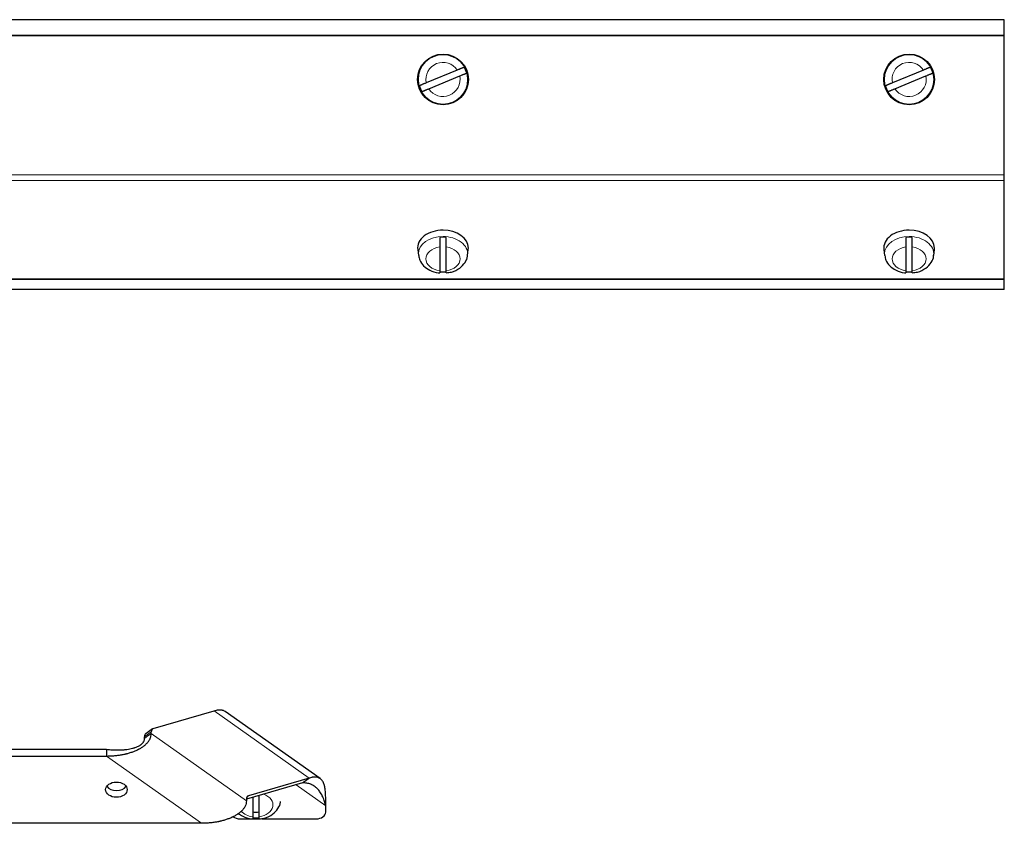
# Model space of a CAD drawing. Header units: millimetres. Extents: x 0 to 29700, y -16 to 21000.
# Tile 54 of 256: x 7624 to 7935, y 9200 to 9453. Entities that reach past the tile are written whole.
import ezdxf

# ---------------------------------------------------------------- set-up
doc = ezdxf.new("R2010")
doc.units = ezdxf.units.MM
doc.layers.add('1', color=7, linetype='Continuous', true_color=0xffffff)

msp = doc.modelspace()

# ---------------------------------------------------------------- linework, layer by layer
at = {"layer": '1', "color": 2, "linetype": 'Continuous', "lineweight": 25}
for p, q in [((7934.513, 9452.942), (7284.513, 9452.942)), ((7934.513, 9448.07), (7934.513, 9452.942)), ((7934.513, 9447.852), (7934.513, 9448.07)), ((7934.513, 9403.997), (7934.513, 9447.852)), ((7762.018, 9437.056), (7752.245, 9433.018)), ((7909.018, 9437.056), (7899.245, 9433.018)), ((7753.009, 9431.17), (7762.782, 9435.208)), ((7900.009, 9431.17), (7909.782, 9435.208)), ((7934.505, 9410.21), (7934.528, 9410.21)), ((7934.505, 9409.857), (7934.528, 9409.857)), ((7934.528, 9403.071), (7934.505, 9403.071)), ((7934.513, 9402.229), (7934.513, 9403.997)), ((7934.528, 9399.604), (7934.505, 9399.604)), ((7934.513, 9371.219), (7934.513, 9402.229)), ((7934.505, 9399.25), (7934.528, 9399.25)), ((7934.528, 9399.25), (7934.505, 9399.25)), ((7934.505, 9398.896), (7934.528, 9398.896)), ((7756.513, 9381.278), (7756.513, 9373.801)), ((7758.513, 9373.801), (7758.513, 9381.278)), ((7765.483, 9380.439), (7765.513, 9380.934)), ((7903.513, 9381.278), (7903.513, 9373.801)), ((7905.513, 9373.801), (7905.513, 9381.278)), ((7912.483, 9380.439), (7912.513, 9380.934)), ((7749.544, 9380.439), (7749.771, 9378.608)), ((7765.255, 9378.608), (7765.483, 9380.439)), ((7896.544, 9380.439), (7896.771, 9378.608)), ((7912.255, 9378.608), (7912.483, 9380.439)), ((7934.513, 9371.071), (7934.513, 9371.219)), ((7934.513, 9367.928), (7934.513, 9371.071)), ((7934.513, 9367.928), (7284.513, 9367.928)), ((7666.135, 9229.448), (7685.328, 9235.069)), ((7718.767, 9213.671), (7688.772, 9234.881)), ((7665.903, 9229.336), (7663.781, 9227.836)), ((7663.392, 9226.367), (7663.392, 9226.887)), ((7665.513, 9227.867), (7665.513, 9228.387)), ((7567.655, 9222.917), (7651.371, 9222.917)), ((7567.655, 9220.796), (7651.371, 9220.796)), ((7715.328, 9213.856), (7696.135, 9208.234)), ((7713.206, 9212.356), (7695.513, 9207.174)), ((7695.513, 9207.174), (7695.513, 9206.653)), ((7697.513, 9207.759), (7697.513, 9201.642)), ((7699.513, 9201.642), (7699.513, 9208.345)), ((7720.513, 9203.118), (7720.513, 9205.139)), ((7693.513, 9200.997), (7697.275, 9200.997)), ((7697.513, 9200.997), (7699.513, 9200.997)), ((7700.33, 9200.997), (7717.513, 9200.997)), ((7681.371, 9199.582), (7537.655, 9199.582))]:
    msp.add_line(p, q, dxfattribs=at)
at = {"layer": '1', "color": 4, "linetype": 'Continuous', "lineweight": 13}
for p, q in [((7934.513, 9448.07), (7284.513, 9448.07)), ((7934.513, 9447.852), (7284.513, 9447.852)), ((7934.513, 9403.997), (7284.513, 9403.997)), ((7934.528, 9402.981), (7934.505, 9402.981)), ((7934.513, 9402.229), (7284.513, 9402.229)), ((7934.513, 9371.219), (7284.513, 9371.219)), ((7934.513, 9371.071), (7284.513, 9371.071)), ((7715.328, 9213.856), (7685.328, 9235.069)), ((7665.513, 9228.387), (7663.392, 9226.887)), ((7665.513, 9227.867), (7695.513, 9206.653)), ((7681.371, 9199.582), (7651.371, 9220.796)), ((7711.156, 9211.756), (7720.513, 9205.139)), ((7696.135, 9208.234), (7695.72, 9207.941))]:
    msp.add_line(p, q, dxfattribs=at)
at = {"layer": '1', "color": 2, "linetype": 'Continuous', "lineweight": 25}
for centre in [(7757.513, 9434.113), (7904.513, 9434.113)]:
    msp.add_circle(centre, 8, dxfattribs=at)
at = {"layer": '1', "color": 4, "linetype": 'Continuous', "lineweight": 13}
for centre in [(7757.513, 9434.113), (7904.513, 9434.113)]:
    msp.add_circle(centre, 7.772, dxfattribs=at)
for centre, start, end in [((7757.513, 9434.113), 33.15862, 191.73794), ((7904.513, 9434.113), 33.15862, 191.73794), ((7757.513, 9434.113), 213.15862, 11.73794), ((7904.513, 9434.113), 213.15862, 11.73794)]:
    msp.add_arc(centre, 5.381, start, end, dxfattribs=at)
at = {"layer": '1', "color": 2, "linetype": 'Continuous', "lineweight": 25}
for centre, start, end in [((7757.513, 9434.113), 15.01357, 29.88299), ((7904.513, 9434.113), 15.01357, 29.88299), ((7757.513, 9434.113), 195.01357, 209.88299), ((7904.513, 9434.113), 195.01357, 209.88299)]:
    msp.add_arc(centre, 7.728, start, end, dxfattribs=at)
for centre, major_axis, ratio, start_param, end_param in [((7757.513, 9380.934), (8, 0), 0.7071068, 1.5707963, 3.2292627), ((7757.513, 9378.883), (-7.728, 0), 0.7071068, 4.5826289, 4.8421491), ((7757.513, 9380.934), (8, 0), 0.7071068, 0, 1.5707963), ((7904.513, 9380.934), (8, 0), 0.7071068, 1.5707963, 3.2292627), ((7904.513, 9378.883), (-7.728, 0), 0.7071068, 4.5826289, 4.8421491), ((7904.513, 9380.934), (8, 0), 0.7071068, 0, 1.5707963), ((7757.513, 9378.883), (-7.728, 0), 0.7071068, 1.4410362, 1.7005564), ((7904.513, 9378.883), (-7.728, 0), 0.7071068, 1.4410362, 1.7005564), ((7667.635, 9226.887), (-1.732, 2.449), 0.5, 6.1132668, 6.898665), ((7665.513, 9225.387), (1.732, -2.449), 0.5, 3.1416024, 3.7570724), ((7654.513, 9212.31), (-3.4, 0), 0.7071068, 0.4570036, 2.6846873), ((7697.635, 9205.674), (1.732, -2.449), 0.5, 2.9716742, 3.7570724), ((7693.513, 9203.118), (3, 0), 0.7071068, 3.9029625, 4.712389), ((7698.513, 9206.653), (5, 0), 0.7071068, 4.5109344, 4.9137454), ((7698.513, 9206.724), (-7.728, 0), 0.7071068, 1.4410362, 1.7005564), ((7717.513, 9203.118), (3, 0), 0.7071068, 4.712389, 6.2831853)]:
    msp.add_ellipse(centre, major_axis=major_axis, ratio=ratio, start_param=start_param, end_param=end_param, dxfattribs=at)
at = {"layer": '1', "color": 4, "linetype": 'Continuous', "lineweight": 13}
for centre, major_axis, start_param, end_param in [((7757.513, 9379.089), (-7.772, 0), 4.712389, 6.2831853), ((7757.513, 9379.089), (-7.772, 0), 3.0606966, 4.712389), ((7904.513, 9379.089), (-7.772, 0), 4.712389, 6.2831853), ((7904.513, 9379.089), (-7.772, 0), 3.0606966, 4.712389), ((7757.513, 9377.54), (5.381, 0), 1.757727, 4.5254583), ((7757.513, 9377.54), (5.381, 0), 4.8993196, 7.667051), ((7904.513, 9377.54), (5.381, 0), 1.757727, 4.5254583), ((7904.513, 9377.54), (5.381, 0), 4.8993196, 7.667051), ((7757.513, 9379.089), (-7.772, 0), 0, 0.097193), ((7904.513, 9379.089), (-7.772, 0), 0, 0.097193), ((7698.513, 9205.381), (5.381, 0), 4.8993196, 7.3818017), ((7698.513, 9205.381), (5.381, 0), 3.6824679, 4.5254583)]:
    msp.add_ellipse(centre, major_axis=major_axis, ratio=0.7071068, start_param=start_param, end_param=end_param, dxfattribs=at)
at = {"layer": '1', "color": 2, "linetype": 'Continuous', "lineweight": 25}
msp.add_ellipse((7654.513, 9210.189), major_axis=(-3.4, 0), ratio=0.7071068, dxfattribs=at)
for points, knots in [([(7764.214, 9437.963), (7764.187, 9437.952), (7764.15, 9437.937), (7764.079, 9437.908), (7764.053, 9437.897), (7764.01, 9437.879), (7763.995, 9437.873), (7763.964, 9437.86), (7763.947, 9437.853), (7763.863, 9437.818), (7763.787, 9437.787), (7763.661, 9437.735), (7763.617, 9437.717), (7763.548, 9437.688), (7763.525, 9437.679), (7763.476, 9437.659), (7763.452, 9437.649), (7763.327, 9437.597), (7763.222, 9437.553), (7763.056, 9437.485), (7762.999, 9437.461), (7762.912, 9437.426), (7762.883, 9437.413), (7762.823, 9437.389), (7762.793, 9437.377), (7762.643, 9437.314), (7762.52, 9437.264), (7762.272, 9437.161), (7762.146, 9437.109), (7762.018, 9437.056)], [0, 0, 0, 0, 0.125, 0.125, 0.1875, 0.1875, 0.21875, 0.21875, 0.25, 0.25, 0.375, 0.375, 0.4375, 0.4375, 0.46875, 0.46875, 0.5, 0.5, 0.625, 0.625, 0.6875, 0.6875, 0.71875, 0.71875, 0.75, 0.75, 0.875, 0.875, 1, 1, 1, 1]), ([(7911.214, 9437.963), (7911.187, 9437.952), (7911.15, 9437.937), (7911.079, 9437.908), (7911.053, 9437.897), (7911.01, 9437.879), (7910.995, 9437.873), (7910.964, 9437.86), (7910.947, 9437.853), (7910.863, 9437.818), (7910.787, 9437.787), (7910.661, 9437.735), (7910.617, 9437.717), (7910.548, 9437.688), (7910.525, 9437.679), (7910.476, 9437.659), (7910.452, 9437.649), (7910.327, 9437.597), (7910.222, 9437.553), (7910.056, 9437.485), (7909.999, 9437.461), (7909.912, 9437.426), (7909.883, 9437.413), (7909.823, 9437.389), (7909.793, 9437.377), (7909.643, 9437.314), (7909.52, 9437.264), (7909.272, 9437.161), (7909.146, 9437.109), (7909.018, 9437.056)], [0, 0, 0, 0, 0.125, 0.125, 0.1875, 0.1875, 0.21875, 0.21875, 0.25, 0.25, 0.375, 0.375, 0.4375, 0.4375, 0.46875, 0.46875, 0.5, 0.5, 0.625, 0.625, 0.6875, 0.6875, 0.71875, 0.71875, 0.75, 0.75, 0.875, 0.875, 1, 1, 1, 1]), ([(7762.782, 9435.208), (7762.91, 9435.261), (7763.036, 9435.313), (7763.284, 9435.415), (7763.407, 9435.466), (7763.588, 9435.541), (7763.648, 9435.565), (7763.763, 9435.613), (7763.82, 9435.637), (7763.986, 9435.705), (7764.091, 9435.749), (7764.216, 9435.8), (7764.241, 9435.81), (7764.289, 9435.83), (7764.359, 9435.859), (7764.425, 9435.887), (7764.551, 9435.939), (7764.627, 9435.97), (7764.711, 9436.005), (7764.727, 9436.012), (7764.759, 9436.024), (7764.774, 9436.031), (7764.817, 9436.048), (7764.843, 9436.059), (7764.914, 9436.088), (7764.951, 9436.104), (7764.978, 9436.115)], [0, 0, 0, 0, 0.125, 0.125, 0.25, 0.25, 0.3125, 0.3125, 0.375, 0.375, 0.5, 0.5, 0.53125, 0.53125, 0.5625, 0.625, 0.625, 0.75, 0.75, 0.78125, 0.78125, 0.8125, 0.8125, 0.875, 0.875, 1, 1, 1, 1]), ([(7909.782, 9435.208), (7909.91, 9435.261), (7910.036, 9435.313), (7910.284, 9435.415), (7910.407, 9435.466), (7910.588, 9435.541), (7910.648, 9435.565), (7910.763, 9435.613), (7910.82, 9435.637), (7910.986, 9435.705), (7911.091, 9435.749), (7911.216, 9435.8), (7911.241, 9435.81), (7911.289, 9435.83), (7911.359, 9435.859), (7911.425, 9435.887), (7911.551, 9435.939), (7911.627, 9435.97), (7911.711, 9436.005), (7911.727, 9436.012), (7911.759, 9436.024), (7911.774, 9436.031), (7911.817, 9436.048), (7911.843, 9436.059), (7911.914, 9436.088), (7911.951, 9436.104), (7911.978, 9436.115)], [0, 0, 0, 0, 0.125, 0.125, 0.25, 0.25, 0.3125, 0.3125, 0.375, 0.375, 0.5, 0.5, 0.53125, 0.53125, 0.5625, 0.625, 0.625, 0.75, 0.75, 0.78125, 0.78125, 0.8125, 0.8125, 0.875, 0.875, 1, 1, 1, 1]), ([(7752.245, 9433.018), (7752.117, 9432.966), (7751.991, 9432.913), (7751.742, 9432.811), (7751.62, 9432.76), (7751.438, 9432.685), (7751.379, 9432.661), (7751.263, 9432.613), (7751.207, 9432.589), (7751.041, 9432.521), (7750.936, 9432.477), (7750.811, 9432.426), (7750.786, 9432.416), (7750.738, 9432.396), (7750.668, 9432.367), (7750.602, 9432.339), (7750.476, 9432.287), (7750.4, 9432.256), (7750.316, 9432.221), (7750.299, 9432.215), (7750.268, 9432.202), (7750.253, 9432.195), (7750.21, 9432.178), (7750.184, 9432.167), (7750.113, 9432.138), (7750.076, 9432.122), (7750.049, 9432.111)], [0, 0, 0, 0, 0.125, 0.125, 0.25, 0.25, 0.3125, 0.3125, 0.375, 0.375, 0.5, 0.5, 0.53125, 0.53125, 0.5625, 0.625, 0.625, 0.75, 0.75, 0.78125, 0.78125, 0.8125, 0.8125, 0.875, 0.875, 1, 1, 1, 1]), ([(7750.813, 9430.263), (7750.84, 9430.274), (7750.877, 9430.289), (7750.948, 9430.318), (7750.974, 9430.329), (7751.017, 9430.347), (7751.032, 9430.353), (7751.063, 9430.366), (7751.079, 9430.373), (7751.164, 9430.408), (7751.24, 9430.439), (7751.366, 9430.491), (7751.41, 9430.509), (7751.479, 9430.538), (7751.502, 9430.547), (7751.55, 9430.567), (7751.575, 9430.578), (7751.7, 9430.629), (7751.805, 9430.673), (7751.971, 9430.741), (7752.028, 9430.765), (7752.115, 9430.801), (7752.144, 9430.813), (7752.203, 9430.837), (7752.233, 9430.85), (7752.384, 9430.912), (7752.506, 9430.962), (7752.755, 9431.065), (7752.881, 9431.117), (7753.009, 9431.17)], [0, 0, 0, 0, 0.125, 0.125, 0.1875, 0.1875, 0.21875, 0.21875, 0.25, 0.25, 0.375, 0.375, 0.4375, 0.4375, 0.46875, 0.46875, 0.5, 0.5, 0.625, 0.625, 0.6875, 0.6875, 0.71875, 0.71875, 0.75, 0.75, 0.875, 0.875, 1, 1, 1, 1]), ([(7899.245, 9433.018), (7899.117, 9432.966), (7898.991, 9432.913), (7898.742, 9432.811), (7898.62, 9432.76), (7898.438, 9432.685), (7898.379, 9432.661), (7898.263, 9432.613), (7898.207, 9432.589), (7898.041, 9432.521), (7897.936, 9432.477), (7897.811, 9432.426), (7897.786, 9432.416), (7897.738, 9432.396), (7897.668, 9432.367), (7897.602, 9432.339), (7897.476, 9432.287), (7897.4, 9432.256), (7897.316, 9432.221), (7897.299, 9432.215), (7897.268, 9432.202), (7897.253, 9432.195), (7897.21, 9432.178), (7897.184, 9432.167), (7897.113, 9432.138), (7897.076, 9432.122), (7897.049, 9432.111)], [0, 0, 0, 0, 0.125, 0.125, 0.25, 0.25, 0.3125, 0.3125, 0.375, 0.375, 0.5, 0.5, 0.53125, 0.53125, 0.5625, 0.625, 0.625, 0.75, 0.75, 0.78125, 0.78125, 0.8125, 0.8125, 0.875, 0.875, 1, 1, 1, 1]), ([(7897.813, 9430.263), (7897.84, 9430.274), (7897.877, 9430.289), (7897.948, 9430.318), (7897.974, 9430.329), (7898.017, 9430.347), (7898.032, 9430.353), (7898.063, 9430.366), (7898.079, 9430.373), (7898.164, 9430.408), (7898.24, 9430.439), (7898.366, 9430.491), (7898.41, 9430.509), (7898.479, 9430.538), (7898.502, 9430.547), (7898.55, 9430.567), (7898.575, 9430.578), (7898.7, 9430.629), (7898.805, 9430.673), (7898.971, 9430.741), (7899.028, 9430.765), (7899.115, 9430.801), (7899.144, 9430.813), (7899.203, 9430.837), (7899.233, 9430.85), (7899.384, 9430.912), (7899.506, 9430.962), (7899.755, 9431.065), (7899.881, 9431.117), (7900.009, 9431.17)], [0, 0, 0, 0, 0.125, 0.125, 0.1875, 0.1875, 0.21875, 0.21875, 0.25, 0.25, 0.375, 0.375, 0.4375, 0.4375, 0.46875, 0.46875, 0.5, 0.5, 0.625, 0.625, 0.6875, 0.6875, 0.71875, 0.71875, 0.75, 0.75, 0.875, 0.875, 1, 1, 1, 1]), ([(7756.513, 9384.302), (7756.513, 9384.186), (7756.513, 9384.065), (7756.513, 9383.876), (7756.513, 9383.812), (7756.513, 9383.714), (7756.513, 9383.682), (7756.513, 9383.615), (7756.513, 9383.582), (7756.513, 9383.413), (7756.513, 9383.278), (7756.513, 9383.074), (7756.513, 9383.005), (7756.513, 9382.902), (7756.513, 9382.868), (7756.513, 9382.799), (7756.513, 9382.765), (7756.513, 9382.593), (7756.513, 9382.459), (7756.513, 9382.263), (7756.513, 9382.198), (7756.513, 9382.102), (7756.513, 9382.07), (7756.513, 9382.007), (7756.513, 9381.975), (7756.513, 9381.82), (7756.513, 9381.703), (7756.513, 9381.481), (7756.513, 9381.376), (7756.513, 9381.278)], [0, 0, 0, 0, 0.125, 0.125, 0.1875, 0.1875, 0.21875, 0.21875, 0.25, 0.25, 0.375, 0.375, 0.4375, 0.4375, 0.46875, 0.46875, 0.5, 0.5, 0.625, 0.625, 0.6875, 0.6875, 0.71875, 0.71875, 0.75, 0.75, 0.875, 0.875, 1, 1, 1, 1]), ([(7758.513, 9381.278), (7758.513, 9381.376), (7758.513, 9381.481), (7758.513, 9381.703), (7758.513, 9381.821), (7758.513, 9382.007), (7758.513, 9382.071), (7758.513, 9382.198), (7758.513, 9382.263), (7758.513, 9382.46), (7758.513, 9382.594), (7758.513, 9382.765), (7758.513, 9382.8), (7758.513, 9382.869), (7758.513, 9382.903), (7758.513, 9383.005), (7758.513, 9383.074), (7758.513, 9383.278), (7758.513, 9383.414), (7758.513, 9383.582), (7758.513, 9383.615), (7758.513, 9383.682), (7758.513, 9383.715), (7758.513, 9383.812), (7758.513, 9383.876), (7758.513, 9384.065), (7758.513, 9384.186), (7758.513, 9384.302)], [0, 0, 0, 0, 0.125, 0.125, 0.25, 0.25, 0.3125, 0.3125, 0.375, 0.375, 0.5, 0.5, 0.53125, 0.53125, 0.5625, 0.5625, 0.625, 0.625, 0.75, 0.75, 0.78125, 0.78125, 0.8125, 0.8125, 0.875, 0.875, 1, 1, 1, 1]), ([(7903.513, 9384.302), (7903.513, 9384.186), (7903.513, 9384.065), (7903.513, 9383.876), (7903.513, 9383.812), (7903.513, 9383.714), (7903.513, 9383.682), (7903.513, 9383.615), (7903.513, 9383.582), (7903.513, 9383.413), (7903.513, 9383.278), (7903.513, 9383.074), (7903.513, 9383.005), (7903.513, 9382.902), (7903.513, 9382.868), (7903.513, 9382.799), (7903.513, 9382.765), (7903.513, 9382.593), (7903.513, 9382.459), (7903.513, 9382.263), (7903.513, 9382.198), (7903.513, 9382.102), (7903.513, 9382.07), (7903.513, 9382.007), (7903.513, 9381.975), (7903.513, 9381.82), (7903.513, 9381.703), (7903.513, 9381.481), (7903.513, 9381.376), (7903.513, 9381.278)], [0, 0, 0, 0, 0.125, 0.125, 0.1875, 0.1875, 0.21875, 0.21875, 0.25, 0.25, 0.375, 0.375, 0.4375, 0.4375, 0.46875, 0.46875, 0.5, 0.5, 0.625, 0.625, 0.6875, 0.6875, 0.71875, 0.71875, 0.75, 0.75, 0.875, 0.875, 1, 1, 1, 1]), ([(7905.513, 9381.278), (7905.513, 9381.376), (7905.513, 9381.481), (7905.513, 9381.703), (7905.513, 9381.821), (7905.513, 9382.007), (7905.513, 9382.071), (7905.513, 9382.198), (7905.513, 9382.263), (7905.513, 9382.46), (7905.513, 9382.594), (7905.513, 9382.765), (7905.513, 9382.8), (7905.513, 9382.869), (7905.513, 9382.903), (7905.513, 9383.005), (7905.513, 9383.074), (7905.513, 9383.278), (7905.513, 9383.414), (7905.513, 9383.582), (7905.513, 9383.615), (7905.513, 9383.682), (7905.513, 9383.715), (7905.513, 9383.812), (7905.513, 9383.876), (7905.513, 9384.065), (7905.513, 9384.186), (7905.513, 9384.302)], [0, 0, 0, 0, 0.125, 0.125, 0.25, 0.25, 0.3125, 0.3125, 0.375, 0.375, 0.5, 0.5, 0.53125, 0.53125, 0.5625, 0.5625, 0.625, 0.625, 0.75, 0.75, 0.78125, 0.78125, 0.8125, 0.8125, 0.875, 0.875, 1, 1, 1, 1]), ([(7749.887, 9378.554), (7749.911, 9378.054), (7750.139, 9376.891), (7751.359, 9375.227), (7753.367, 9373.828), (7755.251, 9373.193), (7756.352, 9373.113), (7756.513, 9373.107)], [0, 0, 0, 0, 0.1642745, 0.4063163, 0.6661808, 0.9518054, 1, 1, 1, 1]), ([(7758.505, 9373.166), (7759.073, 9373.186), (7760.615, 9373.387), (7762.826, 9374.467), (7764.49, 9376.27), (7765.28, 9377.791), (7765.222, 9378.583), (7765.213, 9378.664)], [0, 0, 0, 0, 0.1642758, 0.4681905, 0.7323979, 0.9729604, 1, 1, 1, 1]), ([(7896.887, 9378.554), (7896.911, 9378.054), (7897.139, 9376.891), (7898.359, 9375.227), (7900.367, 9373.828), (7902.251, 9373.193), (7903.352, 9373.113), (7903.513, 9373.107)], [0, 0, 0, 0, 0.1642745, 0.4063163, 0.6661808, 0.9518054, 1, 1, 1, 1]), ([(7905.505, 9373.166), (7906.073, 9373.186), (7907.615, 9373.387), (7909.826, 9374.467), (7911.49, 9376.27), (7912.28, 9377.791), (7912.222, 9378.583), (7912.213, 9378.664)], [0, 0, 0, 0, 0.1642758, 0.4681905, 0.7323979, 0.9729604, 1, 1, 1, 1]), ([(7756.513, 9373.801), (7756.513, 9373.703), (7756.513, 9373.615), (7756.513, 9373.457), (7756.513, 9373.386), (7756.513, 9373.296), (7756.513, 9373.268), (7756.513, 9373.219), (7756.513, 9373.198), (7756.513, 9373.14), (7756.513, 9373.113), (7756.513, 9373.094), (7756.513, 9373.091), (7756.513, 9373.086), (7756.513, 9373.084), (7756.513, 9373.083), (7756.513, 9373.082), (7756.513, 9373.082)], [0, 0, 0, 0, 0.2166443, 0.2166443, 0.4332885, 0.4332885, 0.5416107, 0.5416107, 0.6499328, 0.6499328, 0.8665771, 0.8665771, 0.9207382, 0.9207382, 0.9748992, 0.9748992, 1, 1, 1, 1]), ([(7758.513, 9373.083), (7758.513, 9373.083), (7758.513, 9373.083), (7758.513, 9373.084), (7758.513, 9373.086), (7758.513, 9373.091), (7758.513, 9373.094), (7758.513, 9373.113), (7758.513, 9373.14), (7758.513, 9373.198), (7758.513, 9373.22), (7758.513, 9373.256), (7758.513, 9373.27), (7758.513, 9373.297), (7758.513, 9373.311), (7758.513, 9373.387), (7758.513, 9373.457), (7758.513, 9373.615), (7758.513, 9373.703), (7758.513, 9373.801)], [0, 0, 0, 0, 0.0041489, 0.0041489, 0.059474, 0.059474, 0.114799, 0.114799, 0.3360993, 0.3360993, 0.4467494, 0.4467494, 0.5020745, 0.5020745, 0.5573995, 0.5573995, 0.7786998, 0.7786998, 1, 1, 1, 1]), ([(7903.513, 9373.801), (7903.513, 9373.703), (7903.513, 9373.615), (7903.513, 9373.457), (7903.513, 9373.386), (7903.513, 9373.296), (7903.513, 9373.268), (7903.513, 9373.219), (7903.513, 9373.198), (7903.513, 9373.14), (7903.513, 9373.113), (7903.513, 9373.094), (7903.513, 9373.091), (7903.513, 9373.086), (7903.513, 9373.084), (7903.513, 9373.083), (7903.513, 9373.082), (7903.513, 9373.082)], [0, 0, 0, 0, 0.2166443, 0.2166443, 0.4332885, 0.4332885, 0.5416107, 0.5416107, 0.6499328, 0.6499328, 0.8665771, 0.8665771, 0.9207382, 0.9207382, 0.9748992, 0.9748992, 1, 1, 1, 1]), ([(7905.513, 9373.083), (7905.513, 9373.083), (7905.513, 9373.083), (7905.513, 9373.084), (7905.513, 9373.086), (7905.513, 9373.091), (7905.513, 9373.094), (7905.513, 9373.113), (7905.513, 9373.14), (7905.513, 9373.198), (7905.513, 9373.22), (7905.513, 9373.256), (7905.513, 9373.27), (7905.513, 9373.297), (7905.513, 9373.311), (7905.513, 9373.387), (7905.513, 9373.457), (7905.513, 9373.615), (7905.513, 9373.703), (7905.513, 9373.801)], [0, 0, 0, 0, 0.0041489, 0.0041489, 0.059474, 0.059474, 0.114799, 0.114799, 0.3360993, 0.3360993, 0.4467494, 0.4467494, 0.5020745, 0.5020745, 0.5573995, 0.5573995, 0.7786998, 0.7786998, 1, 1, 1, 1]), ([(7685.328, 9235.069), (7685.573, 9235.142), (7685.807, 9235.201), (7686.252, 9235.295), (7686.464, 9235.329), (7686.868, 9235.37), (7687.061, 9235.378), (7687.428, 9235.366), (7687.603, 9235.346), (7687.792, 9235.308), (7687.813, 9235.304), (7687.854, 9235.295), (7687.875, 9235.29), (7687.936, 9235.275), (7688.057, 9235.241), (7688.173, 9235.201), (7688.398, 9235.109), (7688.54, 9235.035), (7688.702, 9234.93), (7688.729, 9234.911), (7688.757, 9234.892)], [0, 0, 0, 0, 0.1610565, 0.1610565, 0.3221131, 0.3221131, 0.4831696, 0.4831696, 0.6442261, 0.6442261, 0.6643582, 0.6643582, 0.6844903, 0.6844903, 0.7247544, 0.8052827, 0.8052827, 0.9663392, 0.9663392, 1, 1, 1, 1]), ([(7651.371, 9220.796), (7651.771, 9220.796), (7652.169, 9220.804), (7652.961, 9220.838), (7653.355, 9220.863), (7654.14, 9220.929), (7654.53, 9220.971), (7655.307, 9221.072), (7655.694, 9221.131), (7656.463, 9221.266), (7656.845, 9221.343), (7657.321, 9221.451), (7657.416, 9221.474), (7657.605, 9221.519), (7657.888, 9221.589), (7658.167, 9221.664), (7658.72, 9221.821), (7659.083, 9221.935), (7659.793, 9222.182), (7660.141, 9222.315), (7660.823, 9222.602), (7661.156, 9222.756), (7661.562, 9222.963), (7661.642, 9223.006), (7661.802, 9223.091), (7661.881, 9223.135), (7662.115, 9223.267), (7662.268, 9223.358), (7662.715, 9223.637), (7662.998, 9223.833), (7663.533, 9224.249), (7663.784, 9224.469), (7664.132, 9224.817), (7664.243, 9224.936), (7664.451, 9225.176), (7664.549, 9225.299), (7664.825, 9225.672), (7664.983, 9225.93), (7665.146, 9226.265), (7665.177, 9226.333), (7665.22, 9226.435), (7665.234, 9226.469), (7665.261, 9226.538), (7665.274, 9226.572), (7665.336, 9226.744), (7665.378, 9226.882), (7665.479, 9227.3), (7665.514, 9227.581), (7665.513, 9227.867)], [0, 0, 0, 0, 0.0625, 0.0625, 0.125, 0.125, 0.1875, 0.1875, 0.25, 0.25, 0.3125, 0.3125, 0.328125, 0.328125, 0.34375, 0.375, 0.375, 0.4375, 0.4375, 0.5, 0.5, 0.5625, 0.5625, 0.578125, 0.578125, 0.59375, 0.59375, 0.625, 0.625, 0.6875, 0.6875, 0.75, 0.75, 0.78125, 0.78125, 0.8125, 0.8125, 0.875, 0.875, 0.890625, 0.890625, 0.8984375, 0.8984375, 0.90625, 0.90625, 0.9375, 0.9375, 1, 1, 1, 1]), ([(7651.371, 9222.917), (7651.688, 9222.877), (7652.003, 9222.843), (7652.631, 9222.785), (7652.944, 9222.761), (7653.568, 9222.724), (7653.879, 9222.711), (7654.498, 9222.695), (7654.807, 9222.693), (7655.421, 9222.699), (7655.728, 9222.708), (7656.338, 9222.737), (7656.641, 9222.758), (7657.095, 9222.799), (7657.246, 9222.814), (7657.547, 9222.848), (7657.696, 9222.867), (7658.141, 9222.929), (7658.433, 9222.977), (7659.009, 9223.089), (7659.292, 9223.152), (7659.709, 9223.26), (7659.847, 9223.298), (7660.052, 9223.359), (7660.119, 9223.38), (7660.254, 9223.423), (7660.321, 9223.445), (7660.654, 9223.559), (7660.911, 9223.659), (7661.402, 9223.881), (7661.636, 9224.003), (7661.967, 9224.205), (7662.074, 9224.276), (7662.202, 9224.369), (7662.228, 9224.388), (7662.278, 9224.426), (7662.353, 9224.483), (7662.425, 9224.543), (7662.564, 9224.663), (7662.651, 9224.747), (7662.814, 9224.92), (7662.89, 9225.01), (7662.993, 9225.151), (7663.026, 9225.199), (7663.072, 9225.273), (7663.087, 9225.297), (7663.116, 9225.347), (7663.13, 9225.372), (7663.197, 9225.498), (7663.243, 9225.601), (7663.316, 9225.812), (7663.344, 9225.919), (7663.382, 9226.139), (7663.392, 9226.252), (7663.392, 9226.367)], [0, 0, 0, 0, 0.0625, 0.0625, 0.125, 0.125, 0.1875, 0.1875, 0.25, 0.25, 0.3125, 0.3125, 0.375, 0.375, 0.40625, 0.40625, 0.4375, 0.4375, 0.5, 0.5, 0.5625, 0.5625, 0.59375, 0.59375, 0.609375, 0.609375, 0.625, 0.625, 0.6875, 0.6875, 0.75, 0.75, 0.78125, 0.78125, 0.7890625, 0.7890625, 0.796875, 0.8125, 0.8125, 0.84375, 0.84375, 0.875, 0.875, 0.890625, 0.890625, 0.8984375, 0.8984375, 0.90625, 0.90625, 0.9375, 0.9375, 0.96875, 0.96875, 1, 1, 1, 1]), ([(7720.513, 9207.26), (7720.514, 9207.608), (7720.51, 9207.941), (7720.494, 9208.58), (7720.481, 9208.886), (7720.444, 9209.471), (7720.42, 9209.75), (7720.358, 9210.284), (7720.321, 9210.539), (7720.27, 9210.812), (7720.264, 9210.842), (7720.252, 9210.902), (7720.246, 9210.931), (7720.228, 9211.02), (7720.19, 9211.195), (7720.148, 9211.361), (7720.058, 9211.685), (7719.991, 9211.887), (7719.843, 9212.265), (7719.762, 9212.441), (7719.585, 9212.768), (7719.489, 9212.919), (7719.282, 9213.196), (7719.171, 9213.322), (7718.991, 9213.493), (7718.93, 9213.546), (7718.85, 9213.61), (7718.834, 9213.622), (7718.801, 9213.646), (7718.752, 9213.682), (7718.702, 9213.716), (7718.533, 9213.826), (7718.391, 9213.899), (7718.091, 9214.02), (7717.934, 9214.067), (7717.604, 9214.133), (7717.43, 9214.152), (7717.066, 9214.164), (7716.874, 9214.157), (7716.571, 9214.126), (7716.467, 9214.113), (7716.308, 9214.087), (7716.254, 9214.078), (7716.144, 9214.058), (7716.089, 9214.047), (7715.808, 9213.988), (7715.574, 9213.928), (7715.328, 9213.856)], [0, 0, 0, 0, 0.0625, 0.0625, 0.125, 0.125, 0.1875, 0.1875, 0.25, 0.25, 0.2578125, 0.2578125, 0.265625, 0.265625, 0.28125, 0.3125, 0.3125, 0.375, 0.375, 0.4375, 0.4375, 0.5, 0.5, 0.5625, 0.5625, 0.59375, 0.59375, 0.6015625, 0.6015625, 0.609375, 0.625, 0.625, 0.6875, 0.6875, 0.75, 0.75, 0.8125, 0.8125, 0.875, 0.875, 0.90625, 0.90625, 0.921875, 0.921875, 0.9375, 0.9375, 1, 1, 1, 1]), ([(7720.513, 9205.139), (7720.439, 9205.439), (7720.361, 9205.728), (7720.199, 9206.287), (7720.115, 9206.556), (7719.848, 9207.333), (7719.653, 9207.813), (7719.382, 9208.37), (7719.326, 9208.48), (7719.24, 9208.64), (7719.211, 9208.693), (7719.153, 9208.798), (7719.123, 9208.85), (7718.973, 9209.107), (7718.849, 9209.302), (7718.59, 9209.675), (7718.456, 9209.852), (7718.178, 9210.188), (7718.034, 9210.347), (7717.736, 9210.647), (7717.582, 9210.789), (7717.264, 9211.055), (7717.1, 9211.18), (7716.759, 9211.411), (7716.584, 9211.517), (7716.311, 9211.664), (7716.218, 9211.711), (7716.077, 9211.777), (7716.03, 9211.799), (7715.934, 9211.841), (7715.886, 9211.861), (7715.45, 9212.038), (7715.042, 9212.155), (7714.387, 9212.273), (7714.162, 9212.303), (7713.697, 9212.344), (7713.456, 9212.354), (7713.206, 9212.356)], [0, 0, 0, 0, 0.0625, 0.0625, 0.125, 0.125, 0.25, 0.25, 0.28125, 0.28125, 0.296875, 0.296875, 0.3125, 0.3125, 0.375, 0.375, 0.4375, 0.4375, 0.5, 0.5, 0.5625, 0.5625, 0.625, 0.625, 0.6875, 0.6875, 0.71875, 0.71875, 0.734375, 0.734375, 0.75, 0.75, 0.875, 0.875, 0.9375, 0.9375, 1, 1, 1, 1]), ([(7695.513, 9206.653), (7695.514, 9206.368), (7695.479, 9206.087), (7695.346, 9205.532), (7695.247, 9205.259), (7695.051, 9204.855), (7694.979, 9204.723), (7694.82, 9204.464), (7694.734, 9204.337), (7694.458, 9203.962), (7694.249, 9203.721), (7693.988, 9203.46), (7693.959, 9203.431), (7693.899, 9203.374), (7693.809, 9203.288), (7693.717, 9203.205), (7693.529, 9203.04), (7693.4, 9202.933), (7692.999, 9202.621), (7692.716, 9202.425), (7692.121, 9202.053), (7691.81, 9201.877), (7691.403, 9201.669), (7691.321, 9201.628), (7691.157, 9201.548), (7691.074, 9201.509), (7690.824, 9201.393), (7690.655, 9201.318), (7690.144, 9201.103), (7689.796, 9200.97), (7689.086, 9200.723), (7688.724, 9200.609), (7687.989, 9200.4), (7687.615, 9200.305), (7687.139, 9200.197), (7687.044, 9200.176), (7686.853, 9200.135), (7686.565, 9200.075), (7686.277, 9200.021), (7685.698, 9199.918), (7685.311, 9199.859), (7684.533, 9199.758), (7684.142, 9199.716), (7683.356, 9199.649), (7682.962, 9199.624), (7682.169, 9199.591), (7681.771, 9199.582), (7681.371, 9199.582)], [0, 0, 0, 0, 0.0625, 0.0625, 0.125, 0.125, 0.15625, 0.15625, 0.1875, 0.1875, 0.25, 0.25, 0.2578125, 0.2578125, 0.265625, 0.28125, 0.28125, 0.3125, 0.3125, 0.375, 0.375, 0.4375, 0.4375, 0.453125, 0.453125, 0.46875, 0.46875, 0.5, 0.5, 0.5625, 0.5625, 0.625, 0.625, 0.6875, 0.6875, 0.703125, 0.703125, 0.71875, 0.75, 0.75, 0.8125, 0.8125, 0.875, 0.875, 0.9375, 0.9375, 1, 1, 1, 1]), ([(7699.505, 9201.007), (7700.073, 9201.027), (7701.615, 9201.228), (7703.826, 9202.308), (7705.49, 9204.111), (7706.28, 9205.632), (7706.222, 9206.424), (7706.213, 9206.504)], [0, 0, 0, 0, 0.1642758, 0.4681905, 0.7323979, 0.9729604, 1, 1, 1, 1]), ([(7692.946, 9202.719), (7693.381, 9202.368), (7694.615, 9201.585), (7696.251, 9201.034), (7697.352, 9200.954), (7697.513, 9200.947)], [0, 0, 0, 0, 0.3525538, 0.9065261, 1, 1, 1, 1]), ([(7697.513, 9201.642), (7697.513, 9201.544), (7697.513, 9201.456), (7697.513, 9201.297), (7697.513, 9201.227), (7697.513, 9201.137), (7697.513, 9201.109), (7697.513, 9201.06), (7697.513, 9201.038), (7697.513, 9200.981), (7697.513, 9200.954), (7697.513, 9200.935), (7697.513, 9200.931), (7697.513, 9200.927), (7697.513, 9200.925), (7697.513, 9200.924), (7697.513, 9200.923), (7697.513, 9200.923)], [0, 0, 0, 0, 0.2166443, 0.2166443, 0.4332885, 0.4332885, 0.5416107, 0.5416107, 0.6499328, 0.6499328, 0.8665771, 0.8665771, 0.9207382, 0.9207382, 0.9748992, 0.9748992, 1, 1, 1, 1]), ([(7699.513, 9200.924), (7699.513, 9200.924), (7699.513, 9200.924), (7699.513, 9200.925), (7699.513, 9200.927), (7699.513, 9200.931), (7699.513, 9200.935), (7699.513, 9200.954), (7699.513, 9200.981), (7699.513, 9201.039), (7699.513, 9201.06), (7699.513, 9201.097), (7699.513, 9201.11), (7699.513, 9201.138), (7699.513, 9201.152), (7699.513, 9201.228), (7699.513, 9201.298), (7699.513, 9201.456), (7699.513, 9201.544), (7699.513, 9201.642)], [0, 0, 0, 0, 0.0041489, 0.0041489, 0.059474, 0.059474, 0.114799, 0.114799, 0.3360993, 0.3360993, 0.4467494, 0.4467494, 0.5020745, 0.5020745, 0.5573995, 0.5573995, 0.7786998, 0.7786998, 1, 1, 1, 1])]:
    msp.add_open_spline(points, degree=3, knots=knots, dxfattribs=at)
at = {"layer": '1', "color": 4, "linetype": 'Continuous', "lineweight": 13}
msp.add_open_spline([(7663.392, 9226.367), (7664.099, 9226.867), (7664.806, 9227.367), (7665.513, 9227.867)], degree=3, dxfattribs=at)
at = {"layer": '1', "color": 2, "linetype": 'Continuous', "lineweight": 25}
for points, degree in [([(7651.371, 9222.917), (7651.371, 9220.796)], 1), ([(7713.206, 9212.356), (7713.913, 9212.856), (7714.621, 9213.356), (7715.328, 9213.856)], 3), ([(7720.513, 9207.228), (7720.513, 9207.385), (7720.513, 9207.54)], 2), ([(7720.513, 9205.139), (7720.513, 9207.26)], 1)]:
    msp.add_open_spline(points, degree=degree, dxfattribs=at)

doc.saveas('drawing.dxf')
